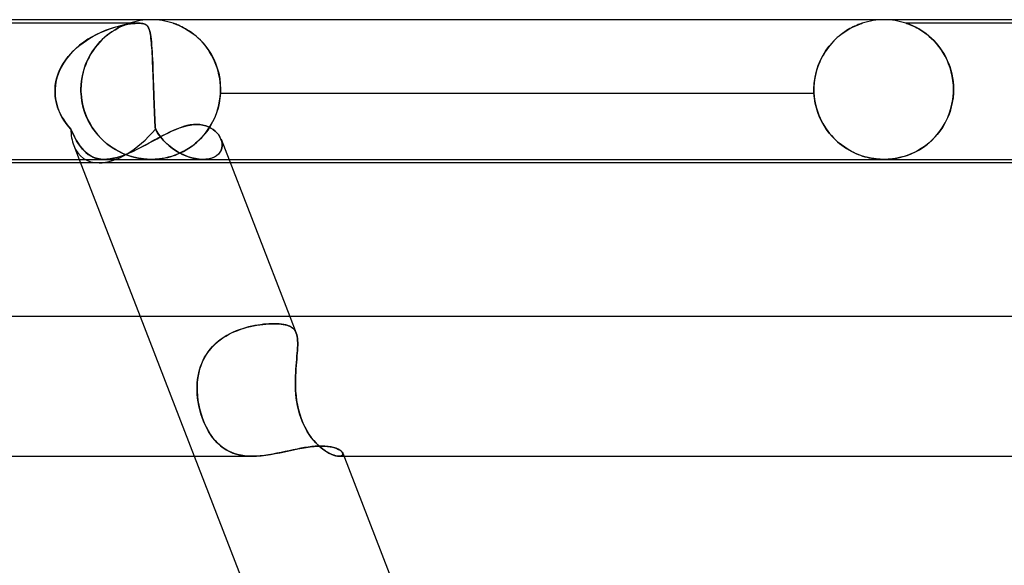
# Model space of a CAD drawing. Header units: millimetres. Extents: x -385 to 385, y -2 to 250.
# Tile 78 of 85: x 143 to 171, y 234 to 250. Entities that reach past the tile are written whole.
import ezdxf

# ---------------------------------------------------------------- set-up
doc = ezdxf.new("R2010")
doc.units = ezdxf.units.MM
doc.layers.add('HIDDEN', color=7, linetype='Continuous')
doc.layers.add('THICK', color=7, linetype='Continuous')

msp = doc.modelspace()

# ---------------------------------------------------------------- linework, layer by layer
at = {"layer": 'HIDDEN'}
for p, q in [((146.637, 249.9), (134.085, 249.9)), ((145.679, 249.686), (145.558, 249.635)), ((145.624, 249.663), (145.718, 249.701)), ((145.797, 249.73), (145.679, 249.686)), ((145.718, 249.701), (145.81, 249.735)), ((145.91, 249.768), (145.797, 249.73)), ((145.81, 249.735), (145.9, 249.764)), ((145.935, 249.695), (145.87, 249.653)), ((145.883, 249.661), (145.964, 249.712)), ((145.9, 249.764), (145.986, 249.791)), ((146.02, 249.8), (145.91, 249.768)), ((145.998, 249.732), (145.935, 249.695)), ((145.964, 249.712), (146.041, 249.756)), ((145.986, 249.791), (146.072, 249.814)), ((146.057, 249.765), (145.998, 249.732)), ((146.125, 249.827), (146.02, 249.8)), ((146.041, 249.756), (146.112, 249.793)), ((146.112, 249.793), (146.057, 249.765)), ((146.072, 249.814), (146.158, 249.835)), ((146.112, 249.793), (146.176, 249.823)), ((146.164, 249.818), (146.112, 249.793)), ((146.226, 249.85), (146.125, 249.827)), ((146.158, 249.835), (146.244, 249.854)), ((146.213, 249.839), (146.164, 249.818)), ((146.176, 249.823), (146.233, 249.847)), ((146.256, 249.857), (146.213, 249.839)), ((146.32, 249.868), (146.226, 249.85)), ((146.233, 249.847), (146.28, 249.866)), ((146.244, 249.854), (146.328, 249.869)), ((146.294, 249.871), (146.256, 249.857)), ((146.28, 249.866), (146.315, 249.879)), ((146.324, 249.882), (146.294, 249.871)), ((146.315, 249.879), (146.34, 249.888)), ((146.403, 249.881), (146.32, 249.868)), ((146.346, 249.89), (146.324, 249.882)), ((146.328, 249.869), (146.407, 249.882)), ((146.34, 249.888), (146.357, 249.894)), ((146.362, 249.895), (146.346, 249.89)), ((146.357, 249.894), (146.368, 249.898)), ((146.371, 249.899), (146.362, 249.895)), ((146.368, 249.898), (146.374, 249.9)), ((146.375, 249.9), (146.371, 249.899)), ((146.374, 249.9), (146.375, 249.9)), ((146.475, 249.89), (146.403, 249.881)), ((146.407, 249.882), (146.476, 249.89)), ((146.537, 249.896), (146.475, 249.89)), ((146.476, 249.89), (146.536, 249.896)), ((146.536, 249.896), (146.589, 249.899)), ((146.591, 249.899), (146.537, 249.896)), ((146.589, 249.899), (146.636, 249.9)), ((146.638, 249.9), (146.591, 249.899)), ((146.636, 249.9), (146.678, 249.899)), ((146.68, 249.899), (146.638, 249.9)), ((146.678, 249.899), (146.718, 249.896)), ((146.719, 249.896), (146.68, 249.899)), ((146.718, 249.896), (146.756, 249.89)), ((146.756, 249.89), (146.719, 249.896)), ((146.79, 249.882), (146.756, 249.89)), ((146.756, 249.89), (146.792, 249.881)), ((146.822, 249.869), (146.79, 249.882)), ((146.792, 249.881), (146.825, 249.868)), ((146.85, 249.854), (146.822, 249.869)), ((146.825, 249.868), (146.855, 249.85)), ((146.873, 249.835), (146.85, 249.854)), ((146.855, 249.85), (146.881, 249.827)), ((146.892, 249.814), (146.873, 249.835)), ((146.881, 249.827), (146.903, 249.8)), ((146.909, 249.791), (146.892, 249.814)), ((146.903, 249.8), (146.922, 249.768)), ((146.923, 249.764), (146.909, 249.791)), ((146.922, 249.768), (146.938, 249.73)), ((146.936, 249.735), (146.923, 249.764)), ((146.948, 249.701), (146.936, 249.735)), ((146.938, 249.73), (146.953, 249.686)), ((146.959, 249.663), (146.948, 249.701)), ((146.953, 249.686), (146.966, 249.635)), ((147.627, 249.899), (147.625, 249.9)), ((147.625, 249.9), (147.627, 249.899)), ((147.633, 249.897), (147.627, 249.899)), ((147.627, 249.899), (147.633, 249.897)), ((147.644, 249.893), (147.633, 249.897)), ((147.633, 249.897), (147.644, 249.894)), ((147.644, 249.894), (147.662, 249.888)), ((147.661, 249.888), (147.644, 249.893)), ((147.683, 249.88), (147.661, 249.888)), ((147.662, 249.888), (147.688, 249.878)), ((147.712, 249.869), (147.683, 249.88)), ((147.688, 249.878), (147.727, 249.863)), ((147.746, 249.855), (147.712, 249.869)), ((147.727, 249.863), (147.778, 249.842)), ((147.786, 249.839), (147.746, 249.855)), ((147.778, 249.842), (147.839, 249.815)), ((147.83, 249.819), (147.786, 249.839)), ((147.878, 249.796), (147.83, 249.819)), ((147.839, 249.815), (147.908, 249.781)), ((147.93, 249.769), (147.878, 249.796)), ((147.908, 249.781), (147.983, 249.74)), ((147.985, 249.739), (147.93, 249.769)), ((147.983, 249.74), (148.063, 249.692)), ((148.042, 249.705), (147.985, 249.739)), ((148.102, 249.667), (148.042, 249.705)), ((148.063, 249.692), (148.146, 249.637)), ((166.827, 249.622), (166.927, 249.689)), ((166.922, 249.686), (166.871, 249.653)), ((166.971, 249.716), (166.922, 249.686)), ((166.927, 249.689), (167.021, 249.745)), ((167.019, 249.744), (166.971, 249.716)), ((167.065, 249.769), (167.019, 249.744)), ((167.021, 249.745), (167.109, 249.791)), ((167.109, 249.791), (167.065, 249.769)), ((167.109, 249.791), (167.186, 249.827)), ((167.149, 249.811), (167.109, 249.791)), ((167.188, 249.828), (167.149, 249.811)), ((167.186, 249.827), (167.253, 249.855)), ((167.224, 249.844), (167.188, 249.828)), ((167.259, 249.858), (167.224, 249.844)), ((167.253, 249.855), (167.303, 249.875)), ((167.291, 249.87), (167.259, 249.858)), ((167.319, 249.881), (167.291, 249.87)), ((167.303, 249.875), (167.338, 249.888)), ((167.342, 249.889), (167.319, 249.881)), ((167.338, 249.888), (167.36, 249.895)), ((167.36, 249.895), (167.342, 249.889)), ((167.36, 249.895), (167.372, 249.899)), ((167.372, 249.899), (167.36, 249.895)), ((167.372, 249.899), (167.376, 249.9)), ((167.376, 249.9), (167.372, 249.899)), ((168.628, 249.899), (168.624, 249.9)), ((168.624, 249.9), (168.628, 249.899)), ((188.375, 249.9), (168.624, 249.9)), ((168.637, 249.896), (168.628, 249.899)), ((168.628, 249.899), (168.637, 249.896)), ((168.654, 249.89), (168.637, 249.896)), ((168.637, 249.896), (168.654, 249.89)), ((168.679, 249.881), (168.654, 249.89)), ((168.654, 249.89), (168.678, 249.881)), ((168.678, 249.881), (168.711, 249.869)), ((168.714, 249.868), (168.679, 249.881)), ((168.711, 249.869), (168.75, 249.854)), ((168.757, 249.851), (168.714, 249.868)), ((168.75, 249.854), (168.793, 249.836)), ((168.807, 249.83), (168.757, 249.851)), ((168.793, 249.836), (168.839, 249.815)), ((168.863, 249.803), (168.807, 249.83)), ((168.839, 249.815), (168.887, 249.792)), ((168.925, 249.772), (168.863, 249.803)), ((168.887, 249.792), (168.937, 249.766)), ((168.992, 249.735), (168.925, 249.772)), ((168.937, 249.766), (168.991, 249.736)), ((168.991, 249.736), (169.048, 249.702)), ((169.062, 249.693), (168.992, 249.735)), ((169.048, 249.702), (169.107, 249.664)), ((169.134, 249.645), (169.062, 249.693)), ((145.047, 249.342), (145.142, 249.408)), ((145.189, 249.439), (145.068, 249.357)), ((145.142, 249.408), (145.238, 249.468)), ((145.312, 249.512), (145.189, 249.439)), ((145.238, 249.468), (145.335, 249.524)), ((145.436, 249.577), (145.312, 249.512)), ((145.335, 249.524), (145.432, 249.575)), ((145.432, 249.575), (145.528, 249.621)), ((145.558, 249.635), (145.436, 249.577)), ((145.528, 249.621), (145.624, 249.663)), ((145.597, 249.431), (145.528, 249.361)), ((145.542, 249.375), (145.627, 249.459)), ((145.666, 249.495), (145.597, 249.431)), ((145.627, 249.459), (145.713, 249.535)), ((145.735, 249.553), (145.666, 249.495)), ((145.713, 249.535), (145.799, 249.602)), ((145.804, 249.605), (145.735, 249.553)), ((145.799, 249.602), (145.883, 249.661)), ((145.87, 249.653), (145.804, 249.605)), ((146.969, 249.621), (146.959, 249.663)), ((146.966, 249.635), (146.977, 249.577)), ((146.978, 249.575), (146.969, 249.621)), ((146.977, 249.577), (146.987, 249.512)), ((146.986, 249.524), (146.978, 249.575)), ((146.993, 249.468), (146.986, 249.524)), ((146.987, 249.512), (146.997, 249.439)), ((147, 249.408), (146.993, 249.468)), ((146.997, 249.439), (147.005, 249.357)), ((147.006, 249.342), (147, 249.408)), ((148.163, 249.625), (148.102, 249.667)), ((148.146, 249.637), (148.231, 249.573)), ((148.224, 249.578), (148.163, 249.625)), ((148.287, 249.527), (148.224, 249.578)), ((148.231, 249.573), (148.317, 249.501)), ((148.348, 249.473), (148.287, 249.527)), ((148.317, 249.501), (148.402, 249.42)), ((148.408, 249.414), (148.348, 249.473)), ((148.402, 249.42), (148.486, 249.331)), ((148.468, 249.352), (148.408, 249.414)), ((166.52, 249.351), (166.62, 249.453)), ((166.605, 249.438), (166.553, 249.386)), ((166.658, 249.487), (166.605, 249.438)), ((166.62, 249.453), (166.724, 249.543)), ((166.711, 249.533), (166.658, 249.487)), ((166.765, 249.576), (166.711, 249.533)), ((166.724, 249.543), (166.827, 249.622)), ((166.818, 249.616), (166.765, 249.576)), ((166.871, 249.653), (166.818, 249.616)), ((169.107, 249.664), (169.168, 249.621)), ((169.209, 249.591), (169.134, 249.645)), ((169.168, 249.621), (169.231, 249.574)), ((169.284, 249.53), (169.209, 249.591)), ((169.231, 249.574), (169.294, 249.522)), ((169.358, 249.464), (169.284, 249.53)), ((169.294, 249.522), (169.358, 249.464)), ((169.43, 249.392), (169.358, 249.464)), ((169.358, 249.464), (169.421, 249.403)), ((169.421, 249.403), (169.482, 249.336)), ((169.501, 249.315), (169.43, 249.392)), ((144.698, 249.034), (144.779, 249.117)), ((144.84, 249.175), (144.738, 249.077)), ((144.779, 249.117), (144.864, 249.197)), ((144.95, 249.269), (144.84, 249.175)), ((144.864, 249.197), (144.954, 249.272)), ((145.068, 249.357), (144.95, 249.269)), ((144.954, 249.272), (145.047, 249.342)), ((145.333, 249.117), (145.274, 249.026)), ((145.307, 249.079), (145.381, 249.185)), ((145.395, 249.204), (145.333, 249.117)), ((145.381, 249.185), (145.46, 249.284)), ((145.46, 249.285), (145.395, 249.204)), ((145.46, 249.284), (145.542, 249.375)), ((145.528, 249.361), (145.46, 249.285)), ((147.005, 249.357), (147.012, 249.269)), ((147.012, 249.272), (147.006, 249.342)), ((147.018, 249.197), (147.012, 249.272)), ((147.012, 249.269), (147.019, 249.175)), ((147.023, 249.117), (147.018, 249.197)), ((147.019, 249.175), (147.026, 249.077)), ((147.028, 249.034), (147.023, 249.117)), ((148.525, 249.286), (148.468, 249.352)), ((148.486, 249.331), (148.567, 249.233)), ((148.58, 249.216), (148.525, 249.286)), ((148.567, 249.233), (148.645, 249.125)), ((148.634, 249.142), (148.58, 249.216)), ((148.684, 249.064), (148.634, 249.142)), ((148.645, 249.125), (148.717, 249.009)), ((166.25, 248.983), (166.333, 249.116)), ((166.356, 249.15), (166.311, 249.084)), ((166.333, 249.116), (166.423, 249.239)), ((166.403, 249.213), (166.356, 249.15)), ((166.452, 249.274), (166.403, 249.213)), ((166.423, 249.239), (166.52, 249.351)), ((166.501, 249.331), (166.452, 249.274)), ((166.553, 249.386), (166.501, 249.331)), ((169.482, 249.336), (169.542, 249.266)), ((169.569, 249.232), (169.501, 249.315)), ((169.542, 249.266), (169.599, 249.191)), ((169.633, 249.144), (169.569, 249.232)), ((169.599, 249.191), (169.654, 249.113)), ((169.694, 249.051), (169.633, 249.144)), ((169.654, 249.113), (169.707, 249.03)), ((144.56, 248.866), (144.484, 248.754)), ((144.486, 248.758), (144.551, 248.854)), ((144.551, 248.854), (144.622, 248.946)), ((144.645, 248.974), (144.56, 248.866)), ((144.622, 248.946), (144.698, 249.034)), ((144.738, 249.077), (144.645, 248.974)), ((145.122, 248.717), (145.177, 248.845)), ((145.168, 248.827), (145.123, 248.72)), ((145.219, 248.929), (145.168, 248.827)), ((145.177, 248.845), (145.239, 248.966)), ((145.274, 249.026), (145.219, 248.929)), ((145.239, 248.966), (145.307, 249.079)), ((147.026, 249.077), (147.031, 248.974)), ((147.033, 248.946), (147.028, 249.034)), ((147.031, 248.974), (147.037, 248.866)), ((147.037, 248.854), (147.033, 248.946)), ((147.037, 248.866), (147.042, 248.754)), ((147.041, 248.758), (147.037, 248.854)), ((148.732, 248.983), (148.684, 249.064)), ((148.717, 249.009), (148.783, 248.885)), ((148.777, 248.898), (148.732, 248.983)), ((148.818, 248.81), (148.777, 248.898)), ((148.783, 248.885), (148.842, 248.753)), ((166.111, 248.686), (166.175, 248.839)), ((166.189, 248.869), (166.154, 248.792)), ((166.175, 248.839), (166.25, 248.983)), ((166.228, 248.943), (166.189, 248.869)), ((166.268, 249.015), (166.228, 248.943)), ((166.311, 249.084), (166.268, 249.015)), ((169.751, 248.952), (169.694, 249.051)), ((169.707, 249.03), (169.756, 248.942)), ((169.803, 248.847), (169.751, 248.952)), ((169.756, 248.942), (169.801, 248.851)), ((169.801, 248.851), (169.842, 248.755)), ((169.849, 248.738), (169.803, 248.847)), ((144.334, 248.448), (144.377, 248.555)), ((144.418, 248.638), (144.361, 248.518)), ((144.377, 248.555), (144.428, 248.658)), ((144.484, 248.754), (144.418, 248.638)), ((144.428, 248.658), (144.486, 248.758)), ((145.037, 248.443), (145.075, 248.583)), ((145.083, 248.608), (145.049, 248.493)), ((145.075, 248.583), (145.122, 248.717)), ((145.123, 248.72), (145.083, 248.608)), ((147.046, 248.658), (147.041, 248.758)), ((147.042, 248.754), (147.046, 248.638)), ((147.05, 248.555), (147.046, 248.658)), ((147.046, 248.638), (147.051, 248.518)), ((147.054, 248.448), (147.05, 248.555)), ((148.856, 248.718), (148.818, 248.81)), ((148.842, 248.753), (148.892, 248.613)), ((148.889, 248.622), (148.856, 248.718)), ((148.918, 248.524), (148.889, 248.622)), ((148.892, 248.613), (148.933, 248.466)), ((166.065, 248.545), (166.042, 248.458)), ((166.059, 248.524), (166.111, 248.686)), ((166.091, 248.63), (166.065, 248.545)), ((166.121, 248.712), (166.091, 248.63)), ((166.154, 248.792), (166.121, 248.712)), ((169.842, 248.755), (169.879, 248.656)), ((169.89, 248.624), (169.849, 248.738)), ((169.879, 248.656), (169.911, 248.553)), ((169.925, 248.505), (169.89, 248.624)), ((169.911, 248.553), (169.938, 248.447)), ((144.279, 248.265), (144.256, 248.133)), ((144.271, 248.227), (144.298, 248.339)), ((144.315, 248.393), (144.279, 248.265)), ((144.298, 248.339), (144.334, 248.448)), ((144.361, 248.518), (144.315, 248.393)), ((144.992, 248.15), (145.009, 248.298)), ((145.022, 248.374), (145.003, 248.252)), ((145.009, 248.298), (145.037, 248.443)), ((145.049, 248.493), (145.022, 248.374)), ((147.051, 248.518), (147.056, 248.393)), ((147.058, 248.339), (147.054, 248.448)), ((147.056, 248.393), (147.06, 248.265)), ((147.062, 248.227), (147.058, 248.339)), ((147.06, 248.265), (147.065, 248.133)), ((148.942, 248.422), (148.918, 248.524)), ((148.933, 248.466), (148.962, 248.315)), ((148.962, 248.319), (148.942, 248.422)), ((148.975, 248.214), (148.962, 248.319)), ((148.962, 248.315), (148.98, 248.159)), ((165.996, 248.179), (166.02, 248.354)), ((166.008, 248.278), (165.997, 248.186)), ((166.023, 248.369), (166.008, 248.278)), ((166.02, 248.354), (166.059, 248.524)), ((166.042, 248.458), (166.023, 248.369)), ((169.952, 248.382), (169.925, 248.505)), ((169.938, 248.447), (169.96, 248.338)), ((169.972, 248.257), (169.952, 248.382)), ((169.96, 248.338), (169.976, 248.227)), ((144.244, 247.983), (144.245, 248)), ((144.245, 248), (144.244, 247.983)), ((144.244, 247.967), (144.244, 247.983)), ((144.244, 247.983), (144.244, 247.967)), ((144.256, 248.133), (144.245, 248)), ((144.245, 248), (144.253, 248.114)), ((144.253, 248.114), (144.271, 248.227)), ((144.986, 248), (144.992, 248.15)), ((144.99, 248.126), (144.986, 248)), ((144.986, 248), (144.986, 247.983)), ((144.986, 247.983), (144.986, 248)), ((144.986, 247.983), (144.986, 247.967)), ((144.986, 247.967), (144.986, 247.983)), ((145.003, 248.252), (144.99, 248.126)), ((147.066, 248.114), (147.062, 248.227)), ((147.065, 248.133), (147.07, 248)), ((147.07, 248), (147.066, 248.114)), ((147.07, 248), (147.07, 247.983)), ((147.07, 247.983), (147.07, 248)), ((147.07, 247.983), (147.071, 247.967)), ((147.071, 247.967), (147.07, 247.983)), ((148.984, 248.108), (148.975, 248.214)), ((148.98, 248.159), (148.987, 248)), ((148.987, 248), (148.984, 248.108)), ((148.986, 247.967), (148.987, 247.983)), ((148.987, 247.983), (148.986, 247.967)), ((148.987, 247.983), (148.987, 248)), ((148.987, 248), (148.987, 247.983)), ((165.988, 248), (165.996, 248.179)), ((165.99, 248.093), (165.988, 248)), ((165.988, 248), (165.988, 247.983)), ((165.988, 247.983), (165.988, 248)), ((165.988, 247.983), (165.988, 247.967)), ((165.988, 247.967), (165.988, 247.983)), ((165.997, 248.186), (165.99, 248.093)), ((169.984, 248.129), (169.972, 248.257)), ((169.976, 248.227), (169.985, 248.114)), ((169.988, 248), (169.984, 248.129)), ((169.985, 248.114), (169.988, 248)), ((169.988, 247.983), (169.988, 248)), ((169.988, 248), (169.988, 247.983)), ((169.988, 247.967), (169.988, 247.983)), ((169.988, 247.983), (169.988, 247.967)), ((144.244, 247.95), (144.244, 247.967)), ((144.244, 247.967), (144.244, 247.95)), ((144.244, 247.933), (144.244, 247.95)), ((144.244, 247.95), (144.244, 247.933)), ((144.244, 247.917), (144.244, 247.933)), ((144.244, 247.933), (144.244, 247.917)), ((144.245, 247.9), (144.244, 247.917)), ((144.244, 247.917), (144.245, 247.9)), ((144.25, 247.818), (144.245, 247.9)), ((144.245, 247.9), (144.25, 247.819)), ((144.25, 247.819), (144.26, 247.738)), ((144.26, 247.736), (144.25, 247.818)), ((144.26, 247.738), (144.274, 247.657)), ((144.275, 247.655), (144.26, 247.736)), ((144.986, 247.967), (144.987, 247.95)), ((144.987, 247.95), (144.986, 247.967)), ((144.987, 247.95), (144.987, 247.933)), ((144.987, 247.933), (144.987, 247.95)), ((144.987, 247.933), (144.988, 247.917)), ((144.988, 247.917), (144.987, 247.933)), ((144.988, 247.917), (144.989, 247.9)), ((144.989, 247.9), (144.988, 247.917)), ((145.001, 247.76), (144.989, 247.9)), ((144.989, 247.9), (145, 247.765)), ((145, 247.765), (145.021, 247.631)), ((145.022, 247.623), (145.001, 247.76)), ((147.071, 247.967), (147.071, 247.95)), ((147.071, 247.95), (147.071, 247.967)), ((147.071, 247.95), (147.072, 247.933)), ((147.072, 247.933), (147.071, 247.95)), ((147.072, 247.933), (147.073, 247.917)), ((147.073, 247.917), (147.072, 247.933)), ((147.073, 247.917), (147.073, 247.9)), ((147.073, 247.9), (147.073, 247.917)), ((147.073, 247.9), (147.076, 247.819)), ((147.076, 247.818), (147.073, 247.9)), ((147.076, 247.819), (147.079, 247.738)), ((147.079, 247.736), (147.076, 247.818)), ((147.079, 247.738), (147.082, 247.657)), ((147.082, 247.655), (147.079, 247.736)), ((148.971, 247.753), (148.948, 247.609)), ((148.96, 247.672), (148.975, 247.786)), ((148.984, 247.9), (148.971, 247.753)), ((148.975, 247.786), (148.984, 247.9)), ((148.984, 247.9), (148.985, 247.917)), ((148.985, 247.917), (148.984, 247.9)), ((148.984, 247.9), (165.99, 247.9)), ((148.985, 247.933), (148.986, 247.95)), ((148.986, 247.95), (148.985, 247.933)), ((148.985, 247.917), (148.985, 247.933)), ((148.985, 247.933), (148.985, 247.917)), ((148.986, 247.95), (148.986, 247.967)), ((148.986, 247.967), (148.986, 247.95)), ((165.988, 247.967), (165.989, 247.95)), ((165.989, 247.95), (165.988, 247.967)), ((165.989, 247.95), (165.989, 247.933)), ((165.989, 247.933), (165.989, 247.95)), ((165.989, 247.933), (165.99, 247.917)), ((165.99, 247.917), (165.989, 247.933)), ((165.99, 247.917), (165.99, 247.9)), ((165.99, 247.9), (165.99, 247.917)), ((166.003, 247.755), (165.99, 247.9)), ((165.99, 247.9), (165.997, 247.806)), ((165.997, 247.806), (166.009, 247.712)), ((166.026, 247.612), (166.003, 247.755)), ((166.009, 247.712), (166.025, 247.62)), ((169.934, 247.537), (169.968, 247.717)), ((169.974, 247.765), (169.954, 247.631)), ((169.968, 247.717), (169.986, 247.9)), ((169.986, 247.9), (169.974, 247.765)), ((169.986, 247.917), (169.987, 247.933)), ((169.987, 247.933), (169.986, 247.917)), ((169.986, 247.9), (169.986, 247.917)), ((169.986, 247.917), (169.986, 247.9)), ((169.987, 247.933), (169.988, 247.95)), ((169.988, 247.95), (169.987, 247.933)), ((169.988, 247.95), (169.988, 247.967)), ((169.988, 247.967), (169.988, 247.95)), ((144.274, 247.657), (144.294, 247.577)), ((144.294, 247.575), (144.275, 247.655)), ((144.294, 247.577), (144.317, 247.498)), ((144.318, 247.496), (144.294, 247.575)), ((144.317, 247.498), (144.345, 247.421)), ((144.346, 247.419), (144.318, 247.496)), ((144.345, 247.421), (144.377, 247.345)), ((144.378, 247.344), (144.346, 247.419)), ((145.021, 247.631), (145.051, 247.499)), ((145.053, 247.488), (145.022, 247.623)), ((145.051, 247.499), (145.088, 247.372)), ((145.093, 247.358), (145.053, 247.488)), ((147.082, 247.657), (147.085, 247.577)), ((147.085, 247.575), (147.082, 247.655)), ((147.085, 247.577), (147.088, 247.498)), ((147.088, 247.496), (147.085, 247.575)), ((147.088, 247.498), (147.091, 247.421)), ((147.091, 247.419), (147.088, 247.496)), ((147.091, 247.421), (147.094, 247.345)), ((147.094, 247.344), (147.091, 247.419)), ((148.915, 247.467), (148.872, 247.329)), ((148.877, 247.343), (148.91, 247.451)), ((148.91, 247.451), (148.938, 247.561)), ((148.948, 247.609), (148.915, 247.467)), ((148.938, 247.561), (148.96, 247.672)), ((166.025, 247.62), (166.044, 247.53)), ((166.059, 247.473), (166.026, 247.612)), ((166.044, 247.53), (166.068, 247.44)), ((166.102, 247.338), (166.059, 247.473)), ((166.068, 247.44), (166.096, 247.353)), ((169.885, 247.365), (169.934, 247.537)), ((169.925, 247.5), (169.888, 247.373)), ((169.954, 247.631), (169.925, 247.5)), ((144.377, 247.345), (144.413, 247.271)), ((144.413, 247.27), (144.378, 247.344)), ((144.413, 247.271), (144.452, 247.199)), ((144.453, 247.197), (144.413, 247.27)), ((144.452, 247.199), (144.495, 247.128)), ((144.496, 247.127), (144.453, 247.197)), ((145.088, 247.372), (145.134, 247.248)), ((145.141, 247.231), (145.093, 247.358)), ((145.134, 247.248), (145.187, 247.13)), ((145.197, 247.111), (145.141, 247.231)), ((147.094, 247.345), (147.098, 247.271)), ((147.098, 247.27), (147.094, 247.344)), ((147.098, 247.271), (147.101, 247.199)), ((147.101, 247.197), (147.098, 247.27)), ((147.101, 247.199), (147.104, 247.128)), ((147.104, 247.127), (147.101, 247.197)), ((148.746, 247.044), (148.794, 247.14)), ((148.82, 247.197), (148.76, 247.071)), ((148.794, 247.14), (148.838, 247.24)), ((148.872, 247.329), (148.82, 247.197)), ((148.838, 247.24), (148.877, 247.343)), ((166.096, 247.353), (166.128, 247.267)), ((166.153, 247.208), (166.102, 247.338)), ((166.128, 247.267), (166.163, 247.184)), ((166.212, 247.084), (166.153, 247.208)), ((166.163, 247.184), (166.202, 247.104)), ((169.748, 247.045), (169.823, 247.2)), ((169.843, 247.25), (169.791, 247.131)), ((169.823, 247.2), (169.885, 247.365)), ((169.888, 247.373), (169.843, 247.25)), ((144.495, 247.128), (144.541, 247.06)), ((144.542, 247.059), (144.496, 247.127)), ((144.541, 247.06), (144.591, 246.993)), ((144.591, 246.992), (144.542, 247.059)), ((144.591, 246.993), (144.643, 246.928)), ((144.643, 246.928), (144.591, 246.992)), ((144.698, 246.866), (144.643, 246.928)), ((144.643, 246.928), (144.698, 246.866)), ((144.753, 246.744), (144.698, 246.866)), ((144.698, 246.866), (144.75, 246.751)), ((145.187, 247.13), (145.247, 247.017)), ((145.259, 246.997), (145.197, 247.111)), ((145.247, 247.017), (145.313, 246.91)), ((145.327, 246.888), (145.259, 246.997)), ((145.313, 246.91), (145.384, 246.809)), ((145.401, 246.786), (145.327, 246.888)), ((147.104, 247.128), (147.108, 247.06)), ((147.108, 247.059), (147.104, 247.127)), ((147.108, 247.06), (147.111, 246.993)), ((147.111, 246.992), (147.108, 247.059)), ((147.111, 246.993), (147.115, 246.928)), ((147.115, 246.928), (147.111, 246.992)), ((147.115, 246.928), (147.119, 246.866)), ((147.119, 246.866), (147.115, 246.928)), ((147.192, 246.744), (147.119, 246.866)), ((147.119, 246.866), (147.187, 246.751)), ((147.602, 246.814), (147.708, 246.86)), ((147.708, 246.86), (147.812, 246.901)), ((147.812, 246.901), (147.915, 246.936)), ((147.915, 246.936), (148.015, 246.963)), ((148.015, 246.963), (148.114, 246.984)), ((148.114, 246.984), (148.21, 246.996)), ((148.21, 246.996), (148.303, 247)), ((148.303, 247), (148.395, 246.996)), ((148.395, 246.996), (148.482, 246.983)), ((148.482, 246.983), (148.564, 246.962)), ((148.564, 246.962), (148.642, 246.933)), ((148.576, 246.781), (148.636, 246.864)), ((148.693, 246.952), (148.619, 246.839)), ((148.636, 246.864), (148.693, 246.952)), ((148.642, 246.933), (148.713, 246.897)), ((148.76, 247.071), (148.693, 246.952)), ((148.693, 246.952), (148.746, 247.044)), ((148.713, 246.897), (148.778, 246.855)), ((148.778, 246.855), (148.837, 246.807)), ((166.202, 247.104), (166.243, 247.026)), ((166.278, 246.967), (166.212, 247.084)), ((166.243, 247.026), (166.288, 246.951)), ((166.35, 246.857), (166.278, 246.967)), ((166.288, 246.951), (166.335, 246.879)), ((166.335, 246.879), (166.384, 246.809)), ((166.428, 246.753), (166.35, 246.857)), ((169.567, 246.768), (169.662, 246.901)), ((169.669, 246.911), (169.599, 246.81)), ((169.662, 246.901), (169.748, 247.045)), ((169.733, 247.018), (169.669, 246.911)), ((169.791, 247.131), (169.733, 247.018)), ((144.75, 246.751), (144.802, 246.646)), ((144.809, 246.633), (144.753, 246.744)), ((144.802, 246.646), (144.853, 246.552)), ((144.864, 246.533), (144.809, 246.633)), ((145.384, 246.809), (145.46, 246.714)), ((145.479, 246.691), (145.401, 246.786)), ((145.46, 246.714), (145.54, 246.625)), ((145.561, 246.603), (145.479, 246.691)), ((145.54, 246.625), (145.624, 246.542)), ((145.646, 246.521), (145.561, 246.603)), ((147.055, 246.531), (147.167, 246.592)), ((147.167, 246.592), (147.277, 246.652)), ((147.187, 246.751), (147.262, 246.646)), ((147.273, 246.633), (147.192, 246.744)), ((147.262, 246.646), (147.342, 246.552)), ((147.359, 246.533), (147.273, 246.633)), ((147.277, 246.652), (147.387, 246.709)), ((147.387, 246.709), (147.495, 246.763)), ((147.495, 246.763), (147.602, 246.814)), ((148.454, 246.635), (148.364, 246.544)), ((148.377, 246.556), (148.446, 246.627)), ((148.446, 246.627), (148.513, 246.702)), ((148.539, 246.733), (148.454, 246.635)), ((148.513, 246.702), (148.576, 246.781)), ((148.619, 246.839), (148.539, 246.733)), ((148.837, 246.807), (148.889, 246.755)), ((148.889, 246.755), (148.933, 246.699)), ((148.933, 246.699), (148.97, 246.64)), ((148.97, 246.64), (148.999, 246.579)), ((148.999, 246.579), (149.02, 246.513)), ((149.02, 246.515), (148.999, 246.579)), ((166.384, 246.809), (166.436, 246.743)), ((166.511, 246.657), (166.428, 246.753)), ((166.436, 246.743), (166.491, 246.679)), ((166.491, 246.679), (166.547, 246.619)), ((166.597, 246.568), (166.511, 246.657)), ((166.547, 246.619), (166.605, 246.561)), ((169.356, 246.536), (169.465, 246.646)), ((169.446, 246.625), (169.364, 246.543)), ((169.524, 246.714), (169.446, 246.625)), ((169.465, 246.646), (169.567, 246.768)), ((169.599, 246.81), (169.524, 246.714)), ((144.779, 246.396), (144.933, 246)), ((144.853, 246.552), (144.905, 246.467)), ((144.92, 246.444), (144.864, 246.533)), ((144.905, 246.467), (144.957, 246.389)), ((144.976, 246.364), (144.92, 246.444)), ((144.957, 246.389), (145.013, 246.317)), ((145.035, 246.291), (144.976, 246.364)), ((145.013, 246.317), (145.07, 246.253)), ((145.097, 246.225), (145.035, 246.291)), ((145.624, 246.542), (145.71, 246.466)), ((145.733, 246.447), (145.646, 246.521)), ((145.71, 246.466), (145.797, 246.398)), ((145.823, 246.379), (145.733, 246.447)), ((145.797, 246.398), (145.885, 246.336)), ((145.914, 246.317), (145.823, 246.379)), ((145.885, 246.336), (145.974, 246.28)), ((146.006, 246.262), (145.914, 246.317)), ((146.488, 246.236), (146.602, 246.291)), ((146.602, 246.291), (146.716, 246.349)), ((146.716, 246.349), (146.83, 246.409)), ((146.83, 246.409), (146.943, 246.47)), ((146.943, 246.47), (147.055, 246.531)), ((147.342, 246.552), (147.425, 246.467)), ((147.449, 246.444), (147.359, 246.533)), ((147.425, 246.467), (147.512, 246.389)), ((147.543, 246.364), (147.449, 246.444)), ((147.512, 246.389), (147.604, 246.317)), ((147.641, 246.291), (147.543, 246.364)), ((147.604, 246.317), (147.699, 246.253)), ((147.743, 246.225), (147.641, 246.291)), ((148.072, 246.315), (147.972, 246.255)), ((147.998, 246.27), (148.076, 246.317)), ((148.172, 246.383), (148.072, 246.315)), ((148.076, 246.317), (148.154, 246.37)), ((148.154, 246.37), (148.23, 246.428)), ((148.27, 246.46), (148.172, 246.383)), ((148.23, 246.428), (148.305, 246.49)), ((148.364, 246.544), (148.27, 246.46)), ((148.305, 246.49), (148.377, 246.556)), ((149.022, 246.32), (149.001, 246.259)), ((149.003, 246.262), (149.023, 246.322)), ((149.031, 246.45), (149.02, 246.515)), ((149.02, 246.513), (149.031, 246.448)), ((149.032, 246.383), (149.022, 246.32)), ((149.023, 246.322), (149.032, 246.385)), ((149.032, 246.385), (149.031, 246.45)), ((149.031, 246.448), (149.032, 246.383)), ((166.686, 246.487), (166.597, 246.568)), ((166.605, 246.561), (166.665, 246.505)), ((166.665, 246.505), (166.726, 246.453)), ((166.779, 246.412), (166.686, 246.487)), ((166.726, 246.453), (166.79, 246.404)), ((166.873, 246.345), (166.779, 246.412)), ((166.79, 246.404), (166.854, 246.357)), ((166.854, 246.357), (166.92, 246.314)), ((166.969, 246.284), (166.873, 246.345)), ((166.92, 246.314), (166.987, 246.273)), ((169.012, 246.278), (169.129, 246.352)), ((169.105, 246.336), (169.016, 246.28)), ((169.193, 246.399), (169.105, 246.336)), ((169.129, 246.352), (169.244, 246.438)), ((169.28, 246.468), (169.193, 246.399)), ((169.244, 246.438), (169.356, 246.536)), ((169.364, 246.543), (169.28, 246.468)), ((145.07, 246.253), (145.13, 246.195)), ((145.163, 246.168), (145.097, 246.225)), ((145.13, 246.195), (145.194, 246.144)), ((145.232, 246.118), (145.163, 246.168)), ((145.194, 246.144), (145.261, 246.101)), ((145.305, 246.077), (145.232, 246.118)), ((145.261, 246.101), (145.332, 246.065)), ((145.383, 246.045), (145.305, 246.077)), ((145.332, 246.065), (145.406, 246.037)), ((145.465, 246.021), (145.383, 246.045)), ((145.406, 246.037), (145.485, 246.017)), ((145.552, 246.006), (145.465, 246.021)), ((145.485, 246.017), (145.568, 246.004)), ((145.644, 246), (145.552, 246.006)), ((145.748, 246.004), (145.844, 246.016)), ((145.844, 246.016), (145.944, 246.036)), ((145.944, 246.036), (146.048, 246.063)), ((145.974, 246.28), (146.063, 246.231)), ((146.098, 246.213), (146.006, 246.262)), ((146.048, 246.063), (146.156, 246.098)), ((146.063, 246.231), (146.151, 246.187)), ((146.191, 246.17), (146.098, 246.213)), ((146.151, 246.187), (146.238, 246.149)), ((146.156, 246.098), (146.265, 246.139)), ((146.282, 246.132), (146.191, 246.17)), ((146.238, 246.149), (146.324, 246.117)), ((146.265, 246.139), (146.376, 246.185)), ((146.373, 246.1), (146.282, 246.132)), ((146.324, 246.117), (146.411, 246.088)), ((146.462, 246.073), (146.373, 246.1)), ((146.376, 246.185), (146.488, 246.236)), ((146.411, 246.088), (146.498, 246.064)), ((146.55, 246.051), (146.462, 246.073)), ((146.498, 246.064), (146.585, 246.043)), ((146.633, 246.034), (146.55, 246.051)), ((146.585, 246.043), (146.673, 246.027)), ((146.708, 246.021), (146.633, 246.034)), ((146.673, 246.027), (146.759, 246.014)), ((146.775, 246.012), (146.708, 246.021)), ((146.759, 246.014), (146.842, 246.006)), ((146.834, 246.007), (146.775, 246.012)), ((146.889, 246.003), (146.834, 246.007)), ((146.842, 246.006), (146.922, 246.001)), ((147.075, 246.001), (147.152, 246.006)), ((147.169, 246.007), (147.109, 246.003)), ((147.152, 246.006), (147.233, 246.014)), ((147.236, 246.014), (147.169, 246.007)), ((147.233, 246.014), (147.314, 246.025)), ((147.311, 246.024), (147.236, 246.014)), ((147.394, 246.039), (147.311, 246.024)), ((147.314, 246.025), (147.394, 246.04)), ((147.484, 246.06), (147.394, 246.039)), ((147.394, 246.04), (147.472, 246.057)), ((147.472, 246.057), (147.546, 246.077)), ((147.578, 246.086), (147.484, 246.06)), ((147.546, 246.077), (147.618, 246.099)), ((147.675, 246.118), (147.578, 246.086)), ((147.618, 246.099), (147.692, 246.125)), ((147.773, 246.157), (147.675, 246.118)), ((147.692, 246.125), (147.767, 246.154)), ((147.699, 246.253), (147.796, 246.195)), ((147.847, 246.168), (147.743, 246.225)), ((147.767, 246.154), (147.844, 246.188)), ((147.872, 246.202), (147.773, 246.157)), ((147.796, 246.195), (147.896, 246.144)), ((147.844, 246.188), (147.921, 246.227)), ((147.953, 246.118), (147.847, 246.168)), ((147.972, 246.255), (147.872, 246.202)), ((147.896, 246.144), (147.996, 246.101)), ((147.921, 246.227), (147.998, 246.27)), ((148.06, 246.077), (147.953, 246.118)), ((147.996, 246.101), (148.097, 246.065)), ((148.166, 246.045), (148.06, 246.077)), ((148.097, 246.065), (148.197, 246.037)), ((148.271, 246.021), (148.166, 246.045)), ((148.197, 246.037), (148.295, 246.017)), ((148.373, 246.006), (148.271, 246.021)), ((148.295, 246.017), (148.391, 246.004)), ((148.472, 246), (148.373, 246.006)), ((148.656, 246.016), (148.568, 246.004)), ((148.578, 246.004), (148.665, 246.018)), ((148.738, 246.038), (148.656, 246.016)), ((148.665, 246.018), (148.745, 246.04)), ((148.811, 246.068), (148.738, 246.038)), ((148.745, 246.04), (148.816, 246.071)), ((148.875, 246.106), (148.811, 246.068)), ((148.816, 246.071), (148.879, 246.11)), ((148.928, 246.152), (148.875, 246.106)), ((148.879, 246.11), (148.931, 246.155)), ((148.97, 246.203), (148.928, 246.152)), ((148.931, 246.155), (148.972, 246.206)), ((149.001, 246.259), (148.97, 246.203)), ((148.972, 246.206), (149.003, 246.262)), ((167.066, 246.23), (166.969, 246.284)), ((166.987, 246.273), (167.055, 246.236)), ((167.055, 246.236), (167.122, 246.202)), ((167.163, 246.182), (167.066, 246.23)), ((167.122, 246.202), (167.189, 246.171)), ((167.259, 246.141), (167.163, 246.182)), ((167.189, 246.171), (167.255, 246.143)), ((167.255, 246.143), (167.321, 246.118)), ((167.354, 246.106), (167.259, 246.141)), ((167.321, 246.118), (167.385, 246.096)), ((167.447, 246.077), (167.354, 246.106)), ((167.385, 246.096), (167.449, 246.077)), ((167.539, 246.054), (167.447, 246.077)), ((167.449, 246.077), (167.512, 246.06)), ((167.512, 246.06), (167.575, 246.045)), ((167.625, 246.035), (167.539, 246.054)), ((167.575, 246.045), (167.64, 246.032)), ((167.702, 246.022), (167.625, 246.035)), ((167.64, 246.032), (167.707, 246.021)), ((167.771, 246.013), (167.702, 246.022)), ((167.707, 246.021), (167.777, 246.012)), ((167.831, 246.007), (167.771, 246.013)), ((167.777, 246.012), (167.85, 246.006)), ((167.887, 246.003), (167.831, 246.007)), ((167.85, 246.006), (167.924, 246.001)), ((168.072, 246.001), (168.148, 246.006)), ((168.175, 246.008), (168.113, 246.003)), ((168.148, 246.006), (168.232, 246.014)), ((168.243, 246.015), (168.175, 246.008)), ((168.232, 246.014), (168.329, 246.027)), ((168.317, 246.025), (168.243, 246.015)), ((168.398, 246.04), (168.317, 246.025)), ((168.329, 246.027), (168.438, 246.049)), ((168.483, 246.06), (168.398, 246.04)), ((168.438, 246.049), (168.55, 246.078)), ((168.57, 246.084), (168.483, 246.06)), ((168.55, 246.078), (168.664, 246.114)), ((168.658, 246.112), (168.57, 246.084)), ((168.747, 246.146), (168.658, 246.112)), ((168.664, 246.114), (168.779, 246.159)), ((168.837, 246.185), (168.747, 246.146)), ((168.779, 246.159), (168.895, 246.213)), ((168.927, 246.229), (168.837, 246.185)), ((168.895, 246.213), (169.012, 246.278)), ((169.016, 246.28), (168.927, 246.229)), ((145.504, 245.9), (144.972, 245.9)), ((149.262, 245.9), (145.504, 245.9)), ((145.568, 246.004), (145.656, 246)), ((145.656, 246), (145.748, 246.004)), ((145.658, 246), (148.484, 246)), ((146.943, 246.001), (146.889, 246.003)), ((146.922, 246.001), (146.999, 246)), ((146.998, 246), (146.943, 246.001)), ((147.053, 246.001), (146.998, 246)), ((146.999, 246), (147.075, 246.001)), ((147.109, 246.003), (147.053, 246.001)), ((148.391, 246.004), (148.484, 246)), ((148.568, 246.004), (148.472, 246)), ((148.484, 246), (148.578, 246.004)), ((148.486, 246), (149.224, 246)), ((167.943, 246.001), (167.887, 246.003)), ((167.924, 246.001), (167.997, 246)), ((167.999, 246), (167.943, 246.001)), ((167.997, 246), (168.072, 246.001)), ((168.055, 246.001), (167.999, 246)), ((168.113, 246.003), (168.055, 246.001)), ((146.679, 241.5), (148.231, 237.5)), ((150.97, 241.5), (151.155, 241.021)), ((149.753, 241.19), (149.844, 241.213)), ((149.879, 241.221), (149.791, 241.2)), ((149.844, 241.213), (149.935, 241.232)), ((149.966, 241.238), (149.879, 241.221)), ((149.935, 241.232), (150.025, 241.249)), ((150.051, 241.253), (149.966, 241.238)), ((150.025, 241.249), (150.113, 241.263)), ((150.135, 241.266), (150.051, 241.253)), ((150.113, 241.263), (150.199, 241.274)), ((150.217, 241.276), (150.135, 241.266)), ((150.199, 241.274), (150.283, 241.282)), ((150.296, 241.284), (150.217, 241.276)), ((150.283, 241.282), (150.364, 241.288)), ((150.373, 241.289), (150.296, 241.284)), ((150.364, 241.288), (150.443, 241.292)), ((150.447, 241.292), (150.373, 241.289)), ((150.443, 241.292), (150.518, 241.293)), ((150.518, 241.293), (150.447, 241.292)), ((150.596, 241.292), (150.518, 241.293)), ((150.518, 241.293), (150.588, 241.292)), ((150.588, 241.292), (150.656, 241.289)), ((150.669, 241.288), (150.596, 241.292)), ((150.656, 241.289), (150.719, 241.283)), ((150.738, 241.28), (150.669, 241.288)), ((150.719, 241.283), (150.779, 241.274)), ((150.802, 241.27), (150.738, 241.28)), ((150.779, 241.274), (150.835, 241.264)), ((150.862, 241.257), (150.802, 241.27)), ((150.835, 241.264), (150.887, 241.25)), ((150.916, 241.241), (150.862, 241.257)), ((150.887, 241.25), (150.935, 241.234)), ((150.965, 241.221), (150.916, 241.241)), ((150.935, 241.234), (150.979, 241.214)), ((151.009, 241.197), (150.965, 241.221)), ((150.979, 241.214), (151.018, 241.192)), ((149.054, 240.886), (149.135, 240.938)), ((149.171, 240.959), (149.088, 240.908)), ((149.135, 240.938), (149.219, 240.985)), ((149.257, 241.005), (149.171, 240.959)), ((149.219, 240.985), (149.305, 241.028)), ((149.345, 241.047), (149.257, 241.005)), ((149.305, 241.028), (149.393, 241.068)), ((149.433, 241.085), (149.345, 241.047)), ((149.393, 241.068), (149.482, 241.103)), ((149.523, 241.119), (149.433, 241.085)), ((149.482, 241.103), (149.572, 241.136)), ((149.612, 241.149), (149.523, 241.119)), ((149.572, 241.136), (149.662, 241.165)), ((149.702, 241.176), (149.612, 241.149)), ((149.662, 241.165), (149.753, 241.19)), ((149.791, 241.2), (149.702, 241.176)), ((151.048, 241.17), (151.009, 241.197)), ((151.018, 241.192), (151.054, 241.166)), ((151.082, 241.14), (151.048, 241.17)), ((151.054, 241.166), (151.085, 241.136)), ((151.111, 241.105), (151.082, 241.14)), ((151.085, 241.136), (151.112, 241.103)), ((151.135, 241.066), (151.111, 241.105)), ((151.112, 241.103), (151.136, 241.065)), ((151.155, 241.022), (151.135, 241.066)), ((151.136, 241.065), (151.155, 241.023)), ((151.155, 241.023), (151.17, 240.978)), ((151.171, 240.975), (151.155, 241.021)), ((151.17, 240.978), (151.181, 240.928)), ((151.182, 240.925), (151.171, 240.975)), ((151.181, 240.928), (151.19, 240.874)), ((148.781, 240.663), (148.714, 240.591)), ((148.758, 240.639), (148.827, 240.707)), ((148.852, 240.731), (148.781, 240.663)), ((148.827, 240.707), (148.899, 240.771)), ((148.928, 240.795), (148.852, 240.731)), ((148.899, 240.771), (148.975, 240.831)), ((149.006, 240.854), (148.928, 240.795)), ((148.975, 240.831), (149.054, 240.886)), ((149.088, 240.908), (149.006, 240.854)), ((151.19, 240.871), (151.182, 240.925)), ((151.19, 240.874), (151.195, 240.815)), ((151.195, 240.812), (151.19, 240.871)), ((151.197, 240.683), (151.194, 240.611)), ((151.194, 240.606), (151.197, 240.679)), ((151.195, 240.815), (151.197, 240.752)), ((151.197, 240.748), (151.195, 240.812)), ((151.197, 240.752), (151.197, 240.683)), ((151.197, 240.679), (151.197, 240.748)), ((148.53, 240.331), (148.58, 240.413)), ((148.595, 240.436), (148.543, 240.353)), ((148.58, 240.413), (148.634, 240.492)), ((148.652, 240.516), (148.595, 240.436)), ((148.634, 240.492), (148.693, 240.567)), ((148.714, 240.591), (148.652, 240.516)), ((148.693, 240.567), (148.758, 240.639)), ((151.177, 240.37), (151.169, 240.281)), ((151.169, 240.277), (151.176, 240.364)), ((151.176, 240.364), (151.183, 240.448)), ((151.184, 240.454), (151.177, 240.37)), ((151.183, 240.448), (151.189, 240.529)), ((151.19, 240.535), (151.184, 240.454)), ((151.189, 240.529), (151.194, 240.606)), ((151.194, 240.611), (151.19, 240.535)), ((148.418, 240.084), (148.387, 239.991)), ((148.412, 240.068), (148.446, 240.158)), ((148.454, 240.176), (148.418, 240.084)), ((148.446, 240.158), (148.486, 240.246)), ((148.495, 240.266), (148.454, 240.176)), ((148.486, 240.246), (148.53, 240.331)), ((148.543, 240.353), (148.495, 240.266)), ((151.146, 239.996), (151.153, 240.092)), ((151.154, 240.097), (151.147, 240.001)), ((151.153, 240.092), (151.161, 240.186)), ((151.161, 240.19), (151.154, 240.097)), ((151.169, 240.281), (151.161, 240.19)), ((151.161, 240.186), (151.169, 240.277)), ((148.341, 239.788), (148.36, 239.883)), ((148.362, 239.895), (148.343, 239.798)), ((148.36, 239.883), (148.383, 239.976)), ((148.387, 239.991), (148.362, 239.895)), ((148.383, 239.976), (148.412, 240.068)), ((151.136, 239.804), (151.133, 239.703)), ((151.133, 239.701), (151.136, 239.801)), ((151.141, 239.904), (151.136, 239.804)), ((151.136, 239.801), (151.14, 239.899)), ((151.14, 239.899), (151.146, 239.996)), ((151.147, 240.001), (151.141, 239.904)), ((148.318, 239.6), (148.313, 239.5)), ((148.313, 239.5), (148.318, 239.597)), ((148.328, 239.699), (148.318, 239.6)), ((148.318, 239.597), (148.327, 239.693)), ((148.327, 239.693), (148.341, 239.788)), ((148.343, 239.798), (148.328, 239.699)), ((151.133, 239.703), (151.132, 239.602)), ((151.132, 239.601), (151.133, 239.701)), ((151.132, 239.602), (151.133, 239.5)), ((151.133, 239.5), (151.132, 239.601)), ((148.313, 239.389), (148.313, 239.5)), ((148.313, 239.5), (148.314, 239.364)), ((148.318, 239.277), (148.313, 239.389)), ((148.314, 239.364), (148.322, 239.228)), ((148.329, 239.164), (148.318, 239.277)), ((151.138, 239.389), (151.133, 239.5)), ((151.133, 239.5), (151.139, 239.364)), ((151.146, 239.277), (151.138, 239.389)), ((151.139, 239.364), (151.15, 239.228)), ((151.158, 239.164), (151.146, 239.277)), ((148.322, 239.228), (148.339, 239.092)), ((148.345, 239.052), (148.329, 239.164)), ((148.339, 239.092), (148.362, 238.959)), ((148.366, 238.939), (148.345, 239.052)), ((148.362, 238.959), (148.392, 238.828)), ((151.15, 239.228), (151.167, 239.092)), ((151.173, 239.052), (151.158, 239.164)), ((151.167, 239.092), (151.19, 238.959)), ((151.194, 238.939), (151.173, 239.052)), ((151.19, 238.959), (151.219, 238.828)), ((148.392, 238.827), (148.366, 238.939)), ((148.392, 238.828), (148.428, 238.7)), ((148.424, 238.716), (148.392, 238.827)), ((148.459, 238.607), (148.424, 238.716)), ((148.428, 238.7), (148.47, 238.576)), ((151.219, 238.827), (151.194, 238.939)), ((151.219, 238.828), (151.254, 238.7)), ((151.249, 238.716), (151.219, 238.827)), ((151.285, 238.607), (151.249, 238.716)), ((151.254, 238.7), (151.296, 238.576)), ((148.499, 238.501), (148.459, 238.607)), ((148.47, 238.576), (148.518, 238.456)), ((148.543, 238.4), (148.499, 238.501)), ((148.518, 238.456), (148.572, 238.341)), ((148.591, 238.302), (148.543, 238.4)), ((151.325, 238.502), (151.285, 238.607)), ((151.296, 238.576), (151.344, 238.456)), ((151.369, 238.4), (151.325, 238.502)), ((151.344, 238.456), (151.398, 238.341)), ((151.418, 238.303), (151.369, 238.4)), ((148.572, 238.341), (148.63, 238.232)), ((148.644, 238.209), (148.591, 238.302)), ((148.63, 238.232), (148.693, 238.131)), ((148.7, 238.12), (148.644, 238.209)), ((148.693, 238.131), (148.759, 238.037)), ((148.76, 238.036), (148.7, 238.12)), ((151.398, 238.341), (151.457, 238.232)), ((151.471, 238.209), (151.418, 238.303)), ((151.457, 238.232), (151.521, 238.131)), ((151.527, 238.121), (151.471, 238.209)), ((151.521, 238.131), (151.588, 238.037)), ((151.588, 238.037), (151.527, 238.121)), ((148.759, 238.037), (148.83, 237.95)), ((148.823, 237.958), (148.76, 238.036)), ((148.891, 237.885), (148.823, 237.958)), ((148.83, 237.95), (148.904, 237.872)), ((148.962, 237.818), (148.891, 237.885)), ((148.904, 237.872), (148.982, 237.801)), ((151.651, 237.958), (151.588, 238.037)), ((151.588, 238.037), (151.657, 237.95)), ((151.716, 237.885), (151.651, 237.958)), ((151.657, 237.95), (151.729, 237.872)), ((151.782, 237.818), (151.716, 237.885)), ((151.729, 237.872), (151.801, 237.801)), ((149.037, 237.757), (148.962, 237.818)), ((148.982, 237.801), (149.065, 237.737)), ((149.117, 237.702), (149.037, 237.757)), ((149.065, 237.737), (149.152, 237.681)), ((149.2, 237.654), (149.117, 237.702)), ((149.152, 237.681), (149.243, 237.632)), ((149.288, 237.612), (149.2, 237.654)), ((149.243, 237.632), (149.34, 237.591)), ((149.379, 237.577), (149.288, 237.612)), ((149.34, 237.591), (149.442, 237.558)), ((149.474, 237.549), (149.379, 237.577)), ((149.442, 237.558), (149.549, 237.532)), ((149.574, 237.527), (149.474, 237.549)), ((150.283, 237.529), (150.416, 237.55)), ((150.416, 237.55), (150.55, 237.573)), ((150.55, 237.573), (150.683, 237.6)), ((150.683, 237.6), (150.816, 237.628)), ((150.816, 237.628), (150.946, 237.655)), ((150.946, 237.655), (151.074, 237.683)), ((151.074, 237.683), (151.2, 237.708)), ((151.2, 237.708), (151.323, 237.732)), ((151.323, 237.732), (151.442, 237.752)), ((151.442, 237.752), (151.558, 237.768)), ((151.558, 237.768), (151.669, 237.78)), ((151.669, 237.78), (151.776, 237.787)), ((151.776, 237.787), (151.877, 237.79)), ((151.85, 237.757), (151.782, 237.818)), ((151.801, 237.801), (151.874, 237.737)), ((151.918, 237.703), (151.85, 237.757)), ((151.874, 237.737), (151.948, 237.681)), ((151.877, 237.79), (151.966, 237.788)), ((151.986, 237.654), (151.918, 237.703)), ((151.948, 237.681), (152.02, 237.632)), ((151.966, 237.788), (152.05, 237.781)), ((152.053, 237.612), (151.986, 237.654)), ((152.02, 237.632), (152.091, 237.591)), ((152.05, 237.781), (152.127, 237.771)), ((152.118, 237.577), (152.053, 237.612)), ((152.091, 237.591), (152.16, 237.558)), ((152.18, 237.549), (152.118, 237.577)), ((152.127, 237.771), (152.199, 237.756)), ((152.16, 237.558), (152.225, 237.532)), ((152.238, 237.527), (152.18, 237.549)), ((152.199, 237.756), (152.264, 237.738)), ((152.264, 237.738), (152.321, 237.718)), ((152.321, 237.718), (152.371, 237.694)), ((152.371, 237.694), (152.413, 237.669)), ((152.413, 237.669), (152.447, 237.643)), ((152.447, 237.643), (152.471, 237.616)), ((152.471, 237.616), (152.487, 237.59)), ((152.489, 237.545), (152.477, 237.526)), ((152.477, 237.526), (152.489, 237.544)), ((152.487, 237.59), (152.493, 237.566)), ((152.493, 237.566), (152.487, 237.59)), ((152.493, 237.566), (152.489, 237.545)), ((152.489, 237.544), (152.493, 237.566)), ((149.549, 237.532), (149.659, 237.514)), ((149.677, 237.512), (149.574, 237.527)), ((149.659, 237.514), (149.772, 237.504)), ((149.783, 237.503), (149.677, 237.512)), ((149.772, 237.504), (149.89, 237.5)), ((149.891, 237.5), (149.783, 237.503)), ((149.89, 237.5), (150.019, 237.503)), ((150.019, 237.503), (150.151, 237.514)), ((150.151, 237.514), (150.283, 237.529)), ((152.225, 237.532), (152.284, 237.514)), ((152.293, 237.512), (152.238, 237.527)), ((152.284, 237.514), (152.338, 237.504)), ((152.342, 237.503), (152.293, 237.512)), ((152.338, 237.504), (152.384, 237.5)), ((152.384, 237.5), (152.342, 237.503)), ((152.384, 237.5), (152.424, 237.503)), ((152.424, 237.503), (152.385, 237.5)), ((152.385, 237.5), (152.522, 237.5)), ((152.455, 237.512), (152.424, 237.503)), ((152.424, 237.503), (152.455, 237.512)), ((152.477, 237.526), (152.455, 237.512)), ((152.455, 237.512), (152.477, 237.526))]:
    msp.add_line(p, q, dxfattribs=at)
for centre, start, end in [((147, 248), 90, 108.1952), ((147, 248), 71.8043, 90), ((168, 248), 90, 108.1966), ((168, 248), 71.8051, 90)]:
    msp.add_arc(centre, 2, start, end, dxfattribs=at)
for start_param, end_param in [(2.473946, 2.780887), (2.473946, 2.780887), (-2.781706, -1.754173), (-2.781706, -1.754173), (2.780887, 3.501479), (2.780887, 3.501479)]:
    msp.add_ellipse((146.341, 247.9), major_axis=(1.281, 1.872), ratio=0.549622, start_param=start_param, end_param=end_param, dxfattribs=at)
at = {"layer": 'THICK'}
for p, q in [((208, 250), (0, 250)), ((147.729, 246.869), (147.627, 246.826)), ((147.83, 246.907), (147.729, 246.869)), ((147.928, 246.94), (147.83, 246.907)), ((148.025, 246.966), (147.928, 246.94)), ((148.121, 246.985), (148.025, 246.966)), ((148.213, 246.997), (148.121, 246.985)), ((148.303, 247), (148.213, 246.997)), ((148.395, 246.996), (148.303, 247)), ((148.482, 246.983), (148.395, 246.996)), ((148.564, 246.962), (148.482, 246.983)), ((148.641, 246.933), (148.564, 246.962)), ((148.713, 246.897), (148.641, 246.933)), ((148.778, 246.855), (148.713, 246.897)), ((148.837, 246.807), (148.778, 246.855)), ((147.208, 246.615), (147.1, 246.556)), ((147.315, 246.672), (147.208, 246.615)), ((147.42, 246.726), (147.315, 246.672)), ((147.524, 246.778), (147.42, 246.726)), ((147.627, 246.826), (147.524, 246.778)), ((148.889, 246.755), (148.837, 246.807)), ((148.933, 246.699), (148.889, 246.755)), ((148.97, 246.64), (148.933, 246.699)), ((148.999, 246.579), (148.97, 246.64)), ((149, 246.576), (150.97, 241.5)), ((146.664, 246.322), (146.553, 246.267)), ((146.774, 246.379), (146.664, 246.322)), ((146.883, 246.438), (146.774, 246.379)), ((146.992, 246.497), (146.883, 246.438)), ((147.1, 246.556), (146.992, 246.497)), ((145.825, 246.013), (145.733, 246.003)), ((145.921, 246.031), (145.825, 246.013)), ((146.021, 246.055), (145.921, 246.031)), ((146.124, 246.087), (146.021, 246.055)), ((146.23, 246.125), (146.124, 246.087)), ((146.336, 246.168), (146.23, 246.125)), ((146.444, 246.215), (146.336, 246.168)), ((146.553, 246.267), (146.444, 246.215)), ((2, 246), (145.657, 246)), ((144.972, 245.9), (29.698, 245.9)), ((144.933, 246), (146.679, 241.5)), ((145.733, 246.003), (145.644, 246)), ((149.224, 246), (207.99, 246)), ((205.774, 245.9), (149.262, 245.9)), ((213.75, 241.5), (0, 241.5)), ((150.483, 237.561), (150.363, 237.541)), ((150.602, 237.584), (150.483, 237.561)), ((150.721, 237.608), (150.602, 237.584)), ((150.839, 237.632), (150.721, 237.608)), ((150.955, 237.657), (150.839, 237.632)), ((151.069, 237.681), (150.955, 237.657)), ((151.181, 237.704), (151.069, 237.681)), ((151.29, 237.726), (151.181, 237.704)), ((151.397, 237.744), (151.29, 237.726)), ((151.5, 237.76), (151.397, 237.744)), ((151.6, 237.773), (151.5, 237.76)), ((151.697, 237.782), (151.6, 237.773)), ((151.789, 237.788), (151.697, 237.782)), ((151.877, 237.79), (151.789, 237.788)), ((151.976, 237.787), (151.877, 237.79)), ((152.068, 237.779), (151.976, 237.787)), ((152.152, 237.766), (152.068, 237.779)), ((152.228, 237.749), (152.152, 237.766)), ((152.296, 237.728), (152.228, 237.749)), ((152.354, 237.703), (152.296, 237.728)), ((152.403, 237.676), (152.354, 237.703)), ((152.441, 237.647), (152.403, 237.676)), ((152.47, 237.619), (152.441, 237.647)), ((152.487, 237.59), (152.47, 237.619)), ((152.488, 237.588), (155.82, 229)), ((1.763, 237.5), (149.893, 237.5)), ((148.231, 237.5), (151.53, 229)), ((150.006, 237.503), (149.891, 237.5)), ((150.124, 237.511), (150.006, 237.503)), ((150.243, 237.524), (150.124, 237.511)), ((150.363, 237.541), (150.243, 237.524)), ((152.522, 237.5), (213.743, 237.5))]:
    msp.add_line(p, q, dxfattribs=at)

doc.saveas('drawing.dxf')
